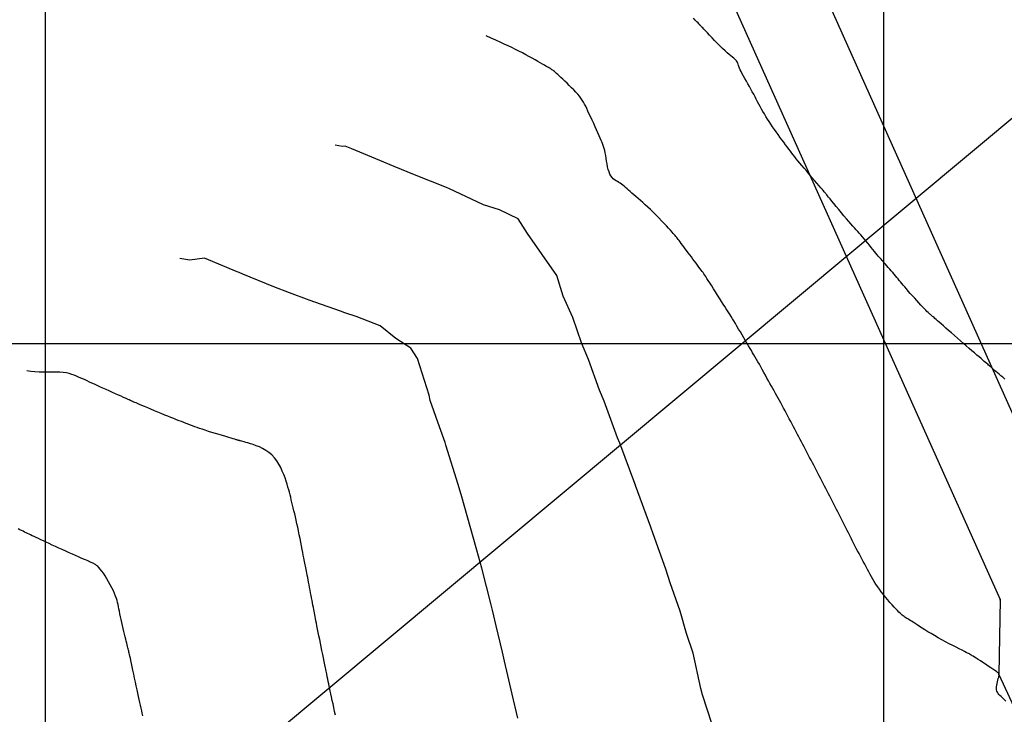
# Model space of a CAD drawing. Header units: millimetres. Extents: x 196436 to 199900, y 8705373 to 8708636.
# Tile 43 of 241: x 197397 to 197514, y 8706656 to 8706739. Entities that reach past the tile are written whole.
import ezdxf

# ---------------------------------------------------------------- set-up
doc = ezdxf.new("R2010")
doc.units = ezdxf.units.MM
doc.header["$LTSCALE"] = 5
for name, color, linetype in [('$CURVAS1', 30, 'Continuous'), ('$CURVAS2', 40, 'Continuous'), ('CERCA', 3, 'CERCA_LINE'), ('MALHA', 9, 'Continuous')]:
    doc.layers.add(name, color=color, linetype=linetype)
doc.linetypes.add('CERCA_LINE', pattern='A,0.5,-0.2,["X",Standard,S=0.1,R=0,X=-0.1,Y=-0.05],-0.25', length=0.95)

msp = doc.modelspace()

# ---------------------------------------------------------------- linework, layer by layer
at = {"layer": '$CURVAS1'}
msp.add_polyline3d([(197514.624, 8706657.281, 695), (197514.414, 8706657.499, 695), (197514.224, 8706657.684, 695), (197514.055, 8706657.841, 695), (197513.909, 8706657.979, 695), (197513.784, 8706658.103, 695), (197513.681, 8706658.223, 695), (197513.601, 8706658.345, 695), (197513.544, 8706658.477, 695), (197513.511, 8706658.628, 695), (197513.501, 8706658.801, 695), (197513.511, 8706658.993, 695), (197513.537, 8706659.196, 695), (197513.574, 8706659.404, 695), (197513.619, 8706659.609, 695), (197513.667, 8706659.804, 695), (197513.714, 8706659.982, 695), (197513.757, 8706660.137, 695), (197513.79, 8706660.263, 695), (197513.808, 8706660.366, 695), (197513.807, 8706660.454, 695), (197513.78, 8706660.535, 695), (197513.723, 8706660.616, 695), (197513.629, 8706660.706, 695), (197513.494, 8706660.812, 695), (197513.311, 8706660.942, 695), (197513.079, 8706661.101, 695), (197512.806, 8706661.284, 695), (197512.507, 8706661.482, 695), (197512.194, 8706661.688, 695), (197511.88, 8706661.894, 695), (197511.577, 8706662.09, 695), (197511.299, 8706662.27, 695), (197511.058, 8706662.425, 695), (197510.864, 8706662.549, 695), (197510.715, 8706662.644, 695), (197510.603, 8706662.714, 695), (197510.523, 8706662.763, 695), (197510.469, 8706662.796, 695), (197510.435, 8706662.816, 695), (197510.415, 8706662.827, 695), (197510.402, 8706662.834, 695), (197510.392, 8706662.84, 695), (197510.384, 8706662.846, 695), (197510.376, 8706662.851, 695), (197510.37, 8706662.857, 695), (197510.365, 8706662.861, 695), (197510.36, 8706662.866, 695), (197510.356, 8706662.87, 695), (197510.352, 8706662.874, 695), (197510.348, 8706662.877, 695), (197510.335, 8706662.885, 695), (197510.308, 8706662.9, 695), (197510.257, 8706662.926, 695), (197510.176, 8706662.968, 695), (197510.056, 8706663.028, 695), (197509.89, 8706663.112, 695), (197509.67, 8706663.222, 695), (197509.391, 8706663.362, 695), (197509.059, 8706663.529, 695), (197508.686, 8706663.718, 695), (197508.28, 8706663.927, 695), (197507.851, 8706664.15, 695), (197507.41, 8706664.384, 695), (197506.966, 8706664.625, 695), (197506.528, 8706664.869, 695), (197506.106, 8706665.112, 695), (197505.702, 8706665.352, 695), (197505.319, 8706665.585, 695), (197504.958, 8706665.809, 695), (197504.622, 8706666.022, 695), (197504.311, 8706666.22, 695), (197504.029, 8706666.401, 695), (197503.776, 8706666.562, 695), (197503.554, 8706666.702, 695), (197503.361, 8706666.823, 695), (197503.191, 8706666.928, 695), (197503.042, 8706667.02, 695), (197502.91, 8706667.101, 695), (197502.79, 8706667.176, 695), (197502.679, 8706667.247, 695), (197502.573, 8706667.317, 695), (197502.469, 8706667.39, 695), (197502.363, 8706667.468, 695), (197502.251, 8706667.557, 695), (197502.13, 8706667.661, 695), (197501.997, 8706667.782, 695), (197501.847, 8706667.926, 695), (197501.679, 8706668.096, 695), (197501.488, 8706668.297, 695), (197501.272, 8706668.53, 695), (197501.036, 8706668.791, 695), (197500.786, 8706669.076, 695), (197500.527, 8706669.379, 695), (197500.265, 8706669.693, 695), (197500.006, 8706670.014, 695), (197499.756, 8706670.337, 695), (197499.52, 8706670.654, 695), (197499.303, 8706670.963, 695), (197499.104, 8706671.264, 695), (197498.919, 8706671.559, 695), (197498.746, 8706671.85, 695), (197498.58, 8706672.14, 695), (197498.42, 8706672.43, 695), (197498.261, 8706672.723, 695), (197498.102, 8706673.021, 695), (197497.938, 8706673.325, 695), (197497.772, 8706673.634, 695), (197497.604, 8706673.948, 695), (197497.434, 8706674.264, 695), (197497.265, 8706674.582, 695), (197497.096, 8706674.901, 695), (197496.929, 8706675.218, 695), (197496.765, 8706675.533, 695), (197496.605, 8706675.844, 695), (197496.448, 8706676.153, 695), (197496.293, 8706676.459, 695), (197496.139, 8706676.765, 695), (197495.987, 8706677.069, 695), (197495.834, 8706677.374, 695), (197495.68, 8706677.68, 695), (197495.524, 8706677.988, 695), (197495.366, 8706678.299, 695), (197495.206, 8706678.612, 695), (197495.045, 8706678.926, 695), (197494.882, 8706679.241, 695), (197494.719, 8706679.557, 695), (197494.557, 8706679.873, 695), (197494.395, 8706680.188, 695), (197494.235, 8706680.503, 695), (197494.076, 8706680.815, 695), (197493.92, 8706681.126, 695), (197493.764, 8706681.435, 695), (197493.609, 8706681.744, 695), (197493.454, 8706682.051, 695), (197493.298, 8706682.358, 695), (197493.142, 8706682.665, 695), (197492.985, 8706682.972, 695), (197492.826, 8706683.279, 695), (197492.666, 8706683.586, 695), (197492.504, 8706683.894, 695), (197492.342, 8706684.203, 695), (197492.179, 8706684.512, 695), (197492.016, 8706684.822, 695), (197491.853, 8706685.134, 695), (197491.691, 8706685.446, 695), (197491.528, 8706685.76, 695), (197491.367, 8706686.074, 695), (197491.206, 8706686.389, 695), (197491.045, 8706686.703, 695), (197490.885, 8706687.016, 695), (197490.725, 8706687.327, 695), (197490.565, 8706687.636, 695), (197490.405, 8706687.942, 695), (197490.246, 8706688.244, 695), (197490.086, 8706688.544, 695), (197489.926, 8706688.842, 695), (197489.765, 8706689.14, 695), (197489.603, 8706689.44, 695), (197489.441, 8706689.742, 695), (197489.276, 8706690.048, 695), (197489.111, 8706690.358, 695), (197488.943, 8706690.674, 695), (197488.774, 8706690.994, 695), (197488.604, 8706691.316, 695), (197488.435, 8706691.638, 695), (197488.266, 8706691.959, 695), (197488.098, 8706692.275, 695), (197487.932, 8706692.586, 695), (197487.768, 8706692.889, 695), (197487.607, 8706693.184, 695), (197487.448, 8706693.471, 695), (197487.29, 8706693.755, 695), (197487.131, 8706694.037, 695), (197486.971, 8706694.321, 695), (197486.808, 8706694.61, 695), (197486.642, 8706694.907, 695), (197486.47, 8706695.214, 695), (197486.293, 8706695.533, 695), (197486.112, 8706695.862, 695), (197485.928, 8706696.196, 695), (197485.743, 8706696.531, 695), (197485.559, 8706696.864, 695), (197485.379, 8706697.189, 695), (197485.203, 8706697.504, 695), (197485.033, 8706697.804, 695), (197484.871, 8706698.087, 695), (197484.714, 8706698.356, 695), (197484.56, 8706698.618, 695), (197484.406, 8706698.876, 695), (197484.251, 8706699.138, 695), (197484.09, 8706699.407, 695), (197483.921, 8706699.69, 695), (197483.743, 8706699.992, 695), (197483.552, 8706700.317, 695), (197483.352, 8706700.658, 695), (197483.147, 8706701.01, 695), (197482.94, 8706701.365, 695), (197482.735, 8706701.717, 695), (197482.535, 8706702.058, 695), (197482.345, 8706702.381, 695), (197482.167, 8706702.68, 695), (197482.005, 8706702.949, 695), (197481.854, 8706703.195, 695), (197481.71, 8706703.428, 695), (197481.567, 8706703.655, 695), (197481.42, 8706703.886, 695), (197481.265, 8706704.129, 695), (197481.095, 8706704.394, 695), (197480.907, 8706704.69, 695), (197480.696, 8706705.021, 695), (197480.468, 8706705.38, 695), (197480.23, 8706705.756, 695), (197479.988, 8706706.139, 695), (197479.749, 8706706.516, 695), (197479.52, 8706706.877, 695), (197479.307, 8706707.211, 695), (197479.118, 8706707.507, 695), (197478.957, 8706707.757, 695), (197478.82, 8706707.968, 695), (197478.7, 8706708.147, 695), (197478.592, 8706708.306, 695), (197478.489, 8706708.454, 695), (197478.384, 8706708.599, 695), (197478.272, 8706708.751, 695), (197478.145, 8706708.92, 695), (197478, 8706709.113, 695), (197477.838, 8706709.328, 695), (197477.663, 8706709.56, 695), (197477.478, 8706709.805, 695), (197477.286, 8706710.058, 695), (197477.091, 8706710.316, 695), (197476.897, 8706710.573, 695), (197476.707, 8706710.826, 695), (197476.523, 8706711.071, 695), (197476.348, 8706711.305, 695), (197476.182, 8706711.527, 695), (197476.026, 8706711.737, 695), (197475.881, 8706711.931, 695), (197475.748, 8706712.11, 695), (197475.628, 8706712.272, 695), (197475.521, 8706712.414, 695), (197475.427, 8706712.539, 695), (197475.341, 8706712.65, 695), (197475.256, 8706712.758, 695), (197475.165, 8706712.868, 695), (197475.061, 8706712.99, 695), (197474.938, 8706713.13, 695), (197474.789, 8706713.297, 695), (197474.606, 8706713.499, 695), (197474.386, 8706713.74, 695), (197474.132, 8706714.015, 695), (197473.85, 8706714.317, 695), (197473.546, 8706714.639, 695), (197473.226, 8706714.972, 695), (197472.897, 8706715.309, 695), (197472.564, 8706715.643, 695), (197472.234, 8706715.965, 695), (197471.911, 8706716.269, 695), (197471.598, 8706716.556, 695), (197471.296, 8706716.825, 695), (197471.007, 8706717.078, 695), (197470.731, 8706717.316, 695), (197470.471, 8706717.539, 695), (197470.227, 8706717.749, 695), (197470.001, 8706717.945, 695), (197469.793, 8706718.13, 695), (197469.601, 8706718.304, 695), (197469.422, 8706718.465, 695), (197469.253, 8706718.616, 695), (197469.091, 8706718.756, 695), (197468.932, 8706718.886, 695), (197468.773, 8706719.005, 695), (197468.611, 8706719.114, 695), (197468.445, 8706719.215, 695), (197468.275, 8706719.312, 695), (197468.106, 8706719.413, 695), (197467.94, 8706719.525, 695), (197467.781, 8706719.653, 695), (197467.631, 8706719.806, 695), (197467.494, 8706719.989, 695), (197467.373, 8706720.21, 695), (197467.269, 8706720.472, 695), (197467.181, 8706720.769, 695), (197467.107, 8706721.091, 695), (197467.042, 8706721.429, 695), (197466.985, 8706721.772, 695), (197466.932, 8706722.113, 695), (197466.879, 8706722.44, 695), (197466.826, 8706722.745, 695), (197466.767, 8706723.022, 695), (197466.703, 8706723.275, 695), (197466.63, 8706723.514, 695), (197466.549, 8706723.746, 695), (197466.457, 8706723.982, 695), (197466.352, 8706724.229, 695), (197466.233, 8706724.496, 695), (197466.1, 8706724.792, 695), (197465.95, 8706725.122, 695), (197465.787, 8706725.481, 695), (197465.615, 8706725.859, 695), (197465.439, 8706726.247, 695), (197465.261, 8706726.637, 695), (197465.086, 8706727.019, 695), (197464.919, 8706727.384, 695), (197464.762, 8706727.723, 695), (197464.619, 8706728.03, 695), (197464.485, 8706728.308, 695), (197464.354, 8706728.564, 695), (197464.222, 8706728.805, 695), (197464.081, 8706729.036, 695), (197463.927, 8706729.263, 695), (197463.753, 8706729.494, 695), (197463.554, 8706729.735, 695), (197463.326, 8706729.989, 695), (197463.075, 8706730.254, 695), (197462.809, 8706730.524, 695), (197462.535, 8706730.793, 695), (197462.261, 8706731.055, 695), (197461.995, 8706731.306, 695), (197461.744, 8706731.539, 695), (197461.516, 8706731.749, 695), (197461.317, 8706731.932, 695), (197461.145, 8706732.089, 695), (197460.996, 8706732.223, 695), (197460.866, 8706732.339, 695), (197460.751, 8706732.438, 695), (197460.648, 8706732.524, 695), (197460.553, 8706732.599, 695), (197460.462, 8706732.668, 695), (197460.37, 8706732.733, 695), (197460.274, 8706732.797, 695), (197460.168, 8706732.864, 695), (197460.048, 8706732.937, 695), (197459.909, 8706733.018, 695), (197459.746, 8706733.112, 695), (197459.554, 8706733.221, 695), (197459.329, 8706733.349, 695), (197459.068, 8706733.498, 695), (197458.772, 8706733.665, 695), (197458.446, 8706733.848, 695), (197458.095, 8706734.043, 695), (197457.723, 8706734.248, 695), (197457.333, 8706734.458, 695), (197456.931, 8706734.672, 695), (197456.519, 8706734.885, 695), (197456.101, 8706735.096, 695), (197455.674, 8706735.306, 695), (197455.232, 8706735.519, 695), (197454.77, 8706735.737, 695), (197454.283, 8706735.964, 695), (197453.767, 8706736.202, 695), (197453.216, 8706736.454, 695), (197452.626, 8706736.723, 695)], dxfattribs=at)
at = {"layer": '$CURVAS2'}
for points in [[(197514.483, 8706695.746, 694), (197514.237, 8706695.953, 694), (197514.007, 8706696.145, 694), (197513.798, 8706696.322, 694), (197513.608, 8706696.484, 694), (197513.435, 8706696.632, 694), (197513.278, 8706696.767, 694), (197513.134, 8706696.892, 694), (197513.003, 8706697.007, 694), (197512.881, 8706697.114, 694), (197512.768, 8706697.214, 694), (197512.66, 8706697.31, 694), (197512.554, 8706697.405, 694), (197512.444, 8706697.503, 694), (197512.325, 8706697.608, 694), (197512.193, 8706697.724, 694), (197512.042, 8706697.856, 694), (197511.868, 8706698.007, 694), (197511.666, 8706698.181, 694), (197511.431, 8706698.382, 694), (197511.168, 8706698.608, 694), (197510.878, 8706698.855, 694), (197510.567, 8706699.122, 694), (197510.239, 8706699.403, 694), (197509.896, 8706699.698, 694), (197509.544, 8706700.003, 694), (197509.185, 8706700.315, 694), (197508.825, 8706700.63, 694), (197508.468, 8706700.944, 694), (197508.118, 8706701.253, 694), (197507.781, 8706701.551, 694), (197507.462, 8706701.833, 694), (197507.166, 8706702.096, 694), (197506.898, 8706702.333, 694), (197506.663, 8706702.54, 694), (197506.464, 8706702.713, 694), (197506.298, 8706702.857, 694), (197506.16, 8706702.975, 694), (197506.044, 8706703.073, 694), (197505.945, 8706703.156, 694), (197505.859, 8706703.228, 694), (197505.779, 8706703.295, 694), (197505.701, 8706703.361, 694), (197505.621, 8706703.43, 694), (197505.534, 8706703.507, 694), (197505.438, 8706703.596, 694), (197505.329, 8706703.7, 694), (197505.204, 8706703.822, 694), (197505.061, 8706703.967, 694), (197504.895, 8706704.137, 694), (197504.705, 8706704.338, 694), (197504.488, 8706704.569, 694), (197504.25, 8706704.827, 694), (197503.997, 8706705.103, 694), (197503.736, 8706705.39, 694), (197503.473, 8706705.681, 694), (197503.216, 8706705.968, 694), (197502.971, 8706706.245, 694), (197502.745, 8706706.503, 694), (197502.542, 8706706.738, 694), (197502.36, 8706706.952, 694), (197502.195, 8706707.15, 694), (197502.041, 8706707.336, 694), (197501.894, 8706707.515, 694), (197501.749, 8706707.692, 694), (197501.603, 8706707.871, 694), (197501.449, 8706708.057, 694), (197501.286, 8706708.254, 694), (197501.114, 8706708.458, 694), (197500.938, 8706708.666, 694), (197500.761, 8706708.874, 694), (197500.586, 8706709.077, 694), (197500.417, 8706709.273, 694), (197500.257, 8706709.456, 694), (197500.109, 8706709.623, 694), (197499.976, 8706709.772, 694), (197499.854, 8706709.907, 694), (197499.739, 8706710.035, 694), (197499.626, 8706710.16, 694), (197499.51, 8706710.291, 694), (197499.388, 8706710.432, 694), (197499.254, 8706710.589, 694), (197499.104, 8706710.77, 694), (197498.935, 8706710.979, 694), (197498.749, 8706711.21, 694), (197498.551, 8706711.458, 694), (197498.344, 8706711.716, 694), (197498.132, 8706711.979, 694), (197497.919, 8706712.24, 694), (197497.71, 8706712.493, 694), (197497.508, 8706712.731, 694), (197497.315, 8706712.951, 694), (197497.129, 8706713.158, 694), (197496.944, 8706713.36, 694), (197496.755, 8706713.564, 694), (197496.558, 8706713.778, 694), (197496.347, 8706714.009, 694), (197496.119, 8706714.265, 694), (197495.867, 8706714.554, 694), (197495.589, 8706714.88, 694), (197495.293, 8706715.234, 694), (197494.987, 8706715.603, 694), (197494.68, 8706715.977, 694), (197494.383, 8706716.341, 694), (197494.105, 8706716.685, 694), (197493.854, 8706716.996, 694), (197493.639, 8706717.261, 694), (197493.469, 8706717.472, 694), (197493.339, 8706717.633, 694), (197493.244, 8706717.751, 694), (197493.179, 8706717.832, 694), (197493.136, 8706717.884, 694), (197493.112, 8706717.915, 694), (197493.099, 8706717.93, 694), (197493.093, 8706717.937, 694), (197493.087, 8706717.944, 694), (197493.076, 8706717.957, 694), (197493.053, 8706717.984, 694), (197493.012, 8706718.032, 694), (197492.947, 8706718.107, 694), (197492.852, 8706718.218, 694), (197492.721, 8706718.37, 694), (197492.547, 8706718.572, 694), (197492.326, 8706718.827, 694), (197492.068, 8706719.127, 694), (197491.78, 8706719.461, 694), (197491.475, 8706719.817, 694), (197491.161, 8706720.183, 694), (197490.85, 8706720.548, 694), (197490.551, 8706720.902, 694), (197490.274, 8706721.231, 694), (197490.027, 8706721.528, 694), (197489.807, 8706721.797, 694), (197489.608, 8706722.044, 694), (197489.425, 8706722.276, 694), (197489.25, 8706722.5, 694), (197489.079, 8706722.722, 694), (197488.905, 8706722.95, 694), (197488.724, 8706723.19, 694), (197488.53, 8706723.448, 694), (197488.324, 8706723.721, 694), (197488.11, 8706724.008, 694), (197487.889, 8706724.306, 694), (197487.665, 8706724.612, 694), (197487.439, 8706724.924, 694), (197487.215, 8706725.238, 694), (197486.996, 8706725.552, 694), (197486.782, 8706725.865, 694), (197486.576, 8706726.174, 694), (197486.375, 8706726.481, 694), (197486.182, 8706726.785, 694), (197485.995, 8706727.087, 694), (197485.814, 8706727.387, 694), (197485.64, 8706727.684, 694), (197485.472, 8706727.978, 694), (197485.31, 8706728.271, 694), (197485.152, 8706728.562, 694), (197484.997, 8706728.853, 694), (197484.842, 8706729.146, 694), (197484.687, 8706729.441, 694), (197484.528, 8706729.74, 694), (197484.365, 8706730.043, 694), (197484.195, 8706730.353, 694), (197484.017, 8706730.669, 694), (197483.835, 8706730.988, 694), (197483.654, 8706731.304, 694), (197483.478, 8706731.612, 694), (197483.312, 8706731.908, 694), (197483.159, 8706732.187, 694), (197483.026, 8706732.444, 694), (197482.915, 8706732.673, 694), (197482.83, 8706732.872, 694), (197482.767, 8706733.042, 694), (197482.719, 8706733.19, 694), (197482.681, 8706733.317, 694), (197482.644, 8706733.43, 694), (197482.605, 8706733.532, 694), (197482.556, 8706733.627, 694), (197482.49, 8706733.72, 694), (197482.404, 8706733.815, 694), (197482.294, 8706733.917, 694), (197482.161, 8706734.03, 694), (197482.003, 8706734.159, 694), (197481.82, 8706734.309, 694), (197481.611, 8706734.485, 694), (197481.375, 8706734.69, 694), (197481.111, 8706734.931, 694), (197480.82, 8706735.208, 694), (197480.51, 8706735.514, 694), (197480.191, 8706735.837, 694), (197479.871, 8706736.165, 694), (197479.561, 8706736.488, 694), (197479.269, 8706736.795, 694), (197479.006, 8706737.074, 694), (197478.78, 8706737.313, 694), (197478.599, 8706737.505, 694), (197478.459, 8706737.653, 694), (197478.354, 8706737.763, 694), (197478.28, 8706737.841, 694), (197478.229, 8706737.894, 694), (197478.197, 8706737.927, 694), (197478.177, 8706737.947, 694), (197478.164, 8706737.96, 694), (197478.152, 8706737.972, 694), (197478.135, 8706737.99, 694), (197478.106, 8706738.02, 694), (197478.059, 8706738.069, 694), (197477.988, 8706738.143, 694), (197477.886, 8706738.248, 694), (197477.747, 8706738.391, 694), (197477.565, 8706738.579, 694), (197477.336, 8706738.815, 694)], [(197479.519, 8706654.634, 696), (197478.417, 8706658.034, 696), (197478.227, 8706658.81, 696), (197477.292, 8706663.038, 696), (197476.53, 8706665.366, 696), (197475.755, 8706668.045, 696), (197474.574, 8706671.408, 696), (197474.046, 8706673.053, 696), (197472.524, 8706677.266, 696), (197472.257, 8706678.061, 696), (197470.429, 8706683.036, 696), (197470.418, 8706683.069, 696), (197470.337, 8706683.289, 696), (197468.562, 8706688.077, 696), (197468.296, 8706688.73, 696), (197466.689, 8706693.085, 696), (197466.152, 8706694.4, 696), (197464.811, 8706698.094, 696), (197463.996, 8706700.049, 696), (197462.947, 8706703.102, 696), (197461.815, 8706705.648, 696), (197461.046, 8706708.11, 696), (197459.314, 8706710.613, 696), (197457.554, 8706713.125, 696), (197456.45, 8706714.86, 696), (197454.194, 8706715.932, 696), (197452.284, 8706716.533, 696), (197448.842, 8706718.164, 696), (197448.247, 8706718.459, 696), (197447.879, 8706718.612, 696), (197444.081, 8706720.131, 696), (197441.644, 8706721.133, 696), (197439.925, 8706721.822, 696), (197436.588, 8706723.217, 696), (197435.789, 8706723.554, 696), (197435.478, 8706723.512, 696), (197434.618, 8706723.677, 696)], [(197456.399, 8706655.279, 697), (197455.735, 8706658.133, 697), (197454.817, 8706662.064, 697), (197454.565, 8706663.138, 697), (197453.807, 8706666.272, 697), (197453.357, 8706668.143, 697), (197453.197, 8706668.772, 697), (197452.089, 8706673.149, 697), (197451.496, 8706675.321, 697), (197450.723, 8706678.155, 697), (197449.705, 8706681.691, 697), (197449.266, 8706683.161, 697), (197447.811, 8706687.858, 697), (197447.707, 8706688.168, 697), (197447.05, 8706690.023, 697), (197445.949, 8706693.176, 697), (197445.806, 8706693.803, 697), (197444.439, 8706698.183, 697), (197443.632, 8706699.417, 697), (197441.834, 8706700.57, 697), (197439.974, 8706702.093, 697), (197437.092, 8706703.215, 697), (197435.759, 8706703.668, 697), (197435.217, 8706703.862, 697), (197431.494, 8706705.143, 697), (197429.146, 8706706.05, 697), (197427.295, 8706706.749, 697), (197423.584, 8706708.274, 697), (197423.146, 8706708.454, 697), (197422.923, 8706708.545, 697), (197419.012, 8706710.189, 697), (197417.253, 8706709.921, 697), (197416.083, 8706710.136, 697)], [(197434.624, 8706655.628, 698), (197434.531, 8706656.068, 698), (197434.436, 8706656.516, 698), (197434.342, 8706656.961, 698), (197434.252, 8706657.389, 698), (197434.167, 8706657.788, 698), (197434.091, 8706658.15, 698), (197434.021, 8706658.478, 698), (197433.957, 8706658.782, 698), (197433.896, 8706659.069, 698), (197433.838, 8706659.347, 698), (197433.779, 8706659.625, 698), (197433.72, 8706659.911, 698), (197433.657, 8706660.213, 698), (197433.59, 8706660.538, 698), (197433.519, 8706660.885, 698), (197433.444, 8706661.252, 698), (197433.365, 8706661.637, 698), (197433.284, 8706662.038, 698), (197433.199, 8706662.454, 698), (197433.112, 8706662.881, 698), (197433.023, 8706663.319, 698), (197432.933, 8706663.764, 698), (197432.842, 8706664.211, 698), (197432.753, 8706664.654, 698), (197432.665, 8706665.087, 698), (197432.581, 8706665.504, 698), (197432.502, 8706665.899, 698), (197432.428, 8706666.265, 698), (197432.362, 8706666.597, 698), (197432.304, 8706666.891, 698), (197432.253, 8706667.153, 698), (197432.207, 8706667.39, 698), (197432.164, 8706667.61, 698), (197432.124, 8706667.822, 698), (197432.084, 8706668.033, 698), (197432.043, 8706668.252, 698), (197432, 8706668.485, 698), (197431.952, 8706668.741, 698), (197431.901, 8706669.016, 698), (197431.847, 8706669.307, 698), (197431.79, 8706669.61, 698), (197431.731, 8706669.921, 698), (197431.671, 8706670.238, 698), (197431.611, 8706670.556, 698), (197431.551, 8706670.871, 698), (197431.491, 8706671.18, 698), (197431.432, 8706671.482, 698), (197431.375, 8706671.773, 698), (197431.32, 8706672.052, 698), (197431.267, 8706672.318, 698), (197431.217, 8706672.568, 698), (197431.17, 8706672.801, 698), (197431.126, 8706673.014, 698), (197431.087, 8706673.208, 698), (197431.049, 8706673.389, 698), (197431.012, 8706673.567, 698), (197430.975, 8706673.749, 698), (197430.936, 8706673.945, 698), (197430.892, 8706674.164, 698), (197430.844, 8706674.414, 698), (197430.789, 8706674.704, 698), (197430.726, 8706675.039, 698), (197430.655, 8706675.415, 698), (197430.579, 8706675.824, 698), (197430.497, 8706676.255, 698), (197430.41, 8706676.703, 698), (197430.321, 8706677.157, 698), (197430.229, 8706677.61, 698), (197430.137, 8706678.053, 698), (197430.044, 8706678.479, 698), (197429.951, 8706678.888, 698), (197429.859, 8706679.281, 698), (197429.769, 8706679.658, 698), (197429.681, 8706680.019, 698), (197429.596, 8706680.365, 698), (197429.514, 8706680.698, 698), (197429.436, 8706681.017, 698), (197429.362, 8706681.324, 698), (197429.29, 8706681.624, 698), (197429.217, 8706681.922, 698), (197429.14, 8706682.222, 698), (197429.058, 8706682.53, 698), (197428.967, 8706682.85, 698), (197428.865, 8706683.189, 698), (197428.749, 8706683.55, 698), (197428.616, 8706683.938, 698), (197428.465, 8706684.344, 698), (197428.293, 8706684.761, 698), (197428.098, 8706685.179, 698), (197427.877, 8706685.59, 698), (197427.629, 8706685.984, 698), (197427.35, 8706686.352, 698), (197427.038, 8706686.686, 698), (197426.695, 8706686.979, 698), (197426.326, 8706687.232, 698), (197425.944, 8706687.449, 698), (197425.559, 8706687.633, 698), (197425.18, 8706687.788, 698), (197424.819, 8706687.916, 698), (197424.485, 8706688.023, 698), (197424.19, 8706688.111, 698), (197423.94, 8706688.183, 698), (197423.734, 8706688.242, 698), (197423.566, 8706688.289, 698), (197423.431, 8706688.326, 698), (197423.324, 8706688.354, 698), (197423.239, 8706688.376, 698), (197423.172, 8706688.394, 698), (197423.118, 8706688.408, 698), (197423.07, 8706688.42, 698), (197423.02, 8706688.434, 698), (197422.96, 8706688.451, 698), (197422.88, 8706688.475, 698), (197422.774, 8706688.506, 698), (197422.63, 8706688.549, 698), (197422.442, 8706688.605, 698), (197422.199, 8706688.677, 698), (197421.898, 8706688.767, 698), (197421.546, 8706688.871, 698), (197421.157, 8706688.988, 698), (197420.743, 8706689.112, 698), (197420.317, 8706689.242, 698), (197419.89, 8706689.373, 698), (197419.477, 8706689.502, 698), (197419.089, 8706689.626, 698), (197418.735, 8706689.742, 698), (197418.414, 8706689.852, 698), (197418.118, 8706689.956, 698), (197417.842, 8706690.056, 698), (197417.579, 8706690.153, 698), (197417.324, 8706690.25, 698), (197417.071, 8706690.347, 698), (197416.813, 8706690.446, 698), (197416.545, 8706690.549, 698), (197416.266, 8706690.657, 698), (197415.973, 8706690.77, 698), (197415.665, 8706690.89, 698), (197415.341, 8706691.016, 698), (197415, 8706691.152, 698), (197414.64, 8706691.296, 698), (197414.26, 8706691.451, 698), (197413.86, 8706691.615, 698), (197413.447, 8706691.787, 698), (197413.033, 8706691.961, 698), (197412.625, 8706692.133, 698), (197412.234, 8706692.299, 698), (197411.869, 8706692.454, 698), (197411.541, 8706692.594, 698), (197411.257, 8706692.716, 698), (197411.026, 8706692.814, 698), (197410.842, 8706692.893, 698), (197410.699, 8706692.954, 698), (197410.589, 8706693.001, 698), (197410.504, 8706693.038, 698), (197410.438, 8706693.066, 698), (197410.383, 8706693.09, 698), (197410.332, 8706693.113, 698), (197410.277, 8706693.137, 698), (197410.213, 8706693.166, 698), (197410.135, 8706693.201, 698), (197410.037, 8706693.245, 698), (197409.913, 8706693.3, 698), (197409.758, 8706693.37, 698), (197409.568, 8706693.456, 698), (197409.335, 8706693.56, 698), (197409.058, 8706693.685, 698), (197408.742, 8706693.827, 698), (197408.397, 8706693.982, 698), (197408.032, 8706694.147, 698), (197407.654, 8706694.317, 698), (197407.274, 8706694.489, 698), (197406.899, 8706694.658, 698), (197406.539, 8706694.821, 698), (197406.201, 8706694.974, 698), (197405.883, 8706695.119, 698), (197405.584, 8706695.256, 698), (197405.299, 8706695.386, 698), (197405.026, 8706695.511, 698), (197404.762, 8706695.632, 698), (197404.504, 8706695.751, 698), (197404.25, 8706695.868, 698), (197403.995, 8706695.985, 698), (197403.735, 8706696.099, 698), (197403.464, 8706696.207, 698), (197403.176, 8706696.306, 698), (197402.866, 8706696.394, 698), (197402.528, 8706696.468, 698), (197402.157, 8706696.525, 698), (197401.747, 8706696.562, 698), (197401.295, 8706696.577, 698), (197400.809, 8706696.578, 698), (197400.302, 8706696.573, 698), (197399.783, 8706696.569, 698), (197399.266, 8706696.576, 698), (197398.761, 8706696.601, 698), (197398.279, 8706696.653, 698), (197397.832, 8706696.739, 698)], [(197411.647, 8706655.528, 699), (197411.581, 8706655.841, 699), (197411.515, 8706656.155, 699), (197411.447, 8706656.471, 699), (197411.378, 8706656.795, 699), (197411.305, 8706657.129, 699), (197411.229, 8706657.479, 699), (197411.149, 8706657.848, 699), (197411.064, 8706658.24, 699), (197410.973, 8706658.66, 699), (197410.877, 8706659.107, 699), (197410.776, 8706659.574, 699), (197410.674, 8706660.049, 699), (197410.573, 8706660.521, 699), (197410.475, 8706660.977, 699), (197410.382, 8706661.407, 699), (197410.298, 8706661.798, 699), (197410.224, 8706662.139, 699), (197410.162, 8706662.423, 699), (197410.11, 8706662.656, 699), (197410.068, 8706662.846, 699), (197410.031, 8706663.005, 699), (197409.999, 8706663.142, 699), (197409.969, 8706663.268, 699), (197409.938, 8706663.391, 699), (197409.906, 8706663.522, 699), (197409.869, 8706663.669, 699), (197409.827, 8706663.834, 699), (197409.781, 8706664.02, 699), (197409.73, 8706664.226, 699), (197409.673, 8706664.454, 699), (197409.611, 8706664.705, 699), (197409.544, 8706664.98, 699), (197409.472, 8706665.28, 699), (197409.394, 8706665.605, 699), (197409.312, 8706665.948, 699), (197409.228, 8706666.304, 699), (197409.145, 8706666.665, 699), (197409.064, 8706667.024, 699), (197408.986, 8706667.375, 699), (197408.915, 8706667.709, 699), (197408.852, 8706668.02, 699), (197408.798, 8706668.304, 699), (197408.749, 8706668.567, 699), (197408.7, 8706668.815, 699), (197408.647, 8706669.057, 699), (197408.583, 8706669.301, 699), (197408.505, 8706669.555, 699), (197408.408, 8706669.827, 699), (197408.286, 8706670.124, 699), (197408.137, 8706670.453, 699), (197407.963, 8706670.804, 699), (197407.773, 8706671.169, 699), (197407.57, 8706671.536, 699), (197407.36, 8706671.896, 699), (197407.151, 8706672.238, 699), (197406.946, 8706672.551, 699), (197406.753, 8706672.826, 699), (197406.575, 8706673.054, 699), (197406.413, 8706673.239, 699), (197406.265, 8706673.387, 699), (197406.13, 8706673.502, 699), (197406.006, 8706673.592, 699), (197405.893, 8706673.661, 699), (197405.788, 8706673.715, 699), (197405.691, 8706673.761, 699), (197405.598, 8706673.802, 699), (197405.506, 8706673.844, 699), (197405.406, 8706673.888, 699), (197405.292, 8706673.938, 699), (197405.158, 8706673.996, 699), (197404.998, 8706674.067, 699), (197404.804, 8706674.152, 699), (197404.57, 8706674.255, 699), (197404.291, 8706674.377, 699), (197403.974, 8706674.518, 699), (197403.623, 8706674.673, 699), (197403.248, 8706674.84, 699), (197402.854, 8706675.015, 699), (197402.449, 8706675.197, 699), (197402.04, 8706675.381, 699), (197401.634, 8706675.565, 699), (197401.237, 8706675.746, 699), (197400.852, 8706675.923, 699), (197400.482, 8706676.094, 699), (197400.128, 8706676.258, 699), (197399.793, 8706676.415, 699), (197399.479, 8706676.562, 699), (197399.187, 8706676.699, 699), (197398.921, 8706676.824, 699), (197398.681, 8706676.938, 699), (197398.464, 8706677.041, 699), (197398.265, 8706677.136, 699), (197398.078, 8706677.224, 699), (197397.901, 8706677.31, 699), (197397.727, 8706677.393, 699), (197397.552, 8706677.478, 699), (197397.372, 8706677.565, 699), (197397.182, 8706677.658, 699), (197396.982, 8706677.755, 699), (197396.773, 8706677.857, 699)]]:
    msp.add_polyline3d(points, dxfattribs=at)
at = {"color": 1}
msp.add_line((196993.284, 8706291.06), (197654.378, 8706842.972), dxfattribs=at)
at = {"layer": 'CERCA'}
for points in [[(197518.609, 8706684.456), (197482.348, 8706765.496)], [(197472.995, 8706760.747), (197513.951, 8706669.434), (197513.793, 8706660.48), (197531.529, 8706622.236), (197393.54, 8706510.861), (197393.54, 8706510.861)]]:
    msp.add_lwpolyline(points, dxfattribs=at)
for p in [(197513.935, 8706669.394, 694.671), (197513.951, 8706669.435, 694.665), (197513.793, 8706660.48, 695.013)]:
    msp.add_point(p, dxfattribs=at)
at = {"layer": 'MALHA'}
for p, q in [((197400, 8708635.599), (197400, 8705384.785)), ((197400, 8708635.599), (197400, 8705384.785)), ((197500, 8708635.599), (197500, 8705384.785)), ((197500, 8708635.599), (197500, 8705384.785)), ((196441.61, 8706700), (199000, 8706700))]:
    msp.add_line(p, q, dxfattribs=at)

doc.saveas('drawing.dxf')
